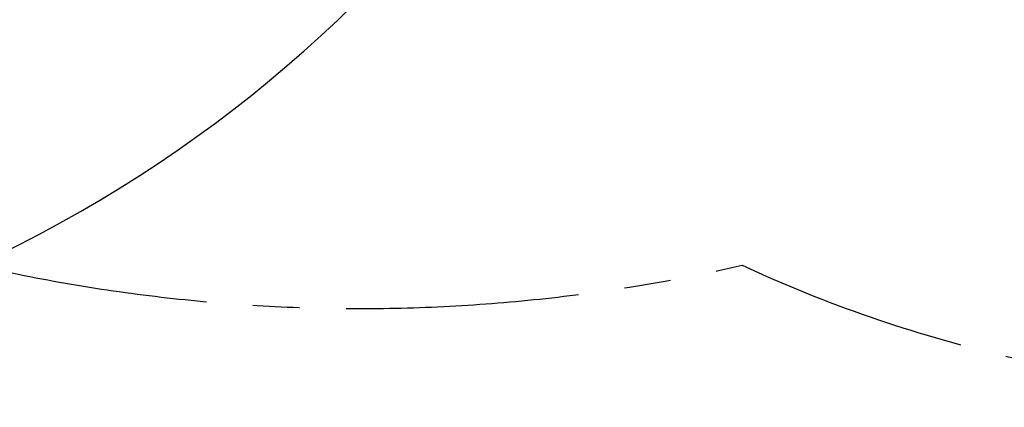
# Model space of a CAD drawing. Header units: millimetres. Extents: x 0 to 11920, y 0 to 8400.
# Tile 5 of 47: x 2539 to 3613, y 3936 to 4359. Entities that reach past the tile are written whole.
import ezdxf

# ---------------------------------------------------------------- set-up
doc = ezdxf.new("R2010")
doc.units = ezdxf.units.MM
doc.header["$LTSCALE"] = 20
doc.linetypes.add('CENTERX2', pattern=[20.32, 12.7, -2.54, 2.54, -2.54])
doc.layers.add('THICK_LINE', color=7, linetype='Continuous')
doc.styles.add('SLDTEXTSTYLE0', font='TXT', dxfattribs={"width": 0.605})
doc.dimstyles.new('SLDDIMSTYLE2', dxfattribs={"dimtxt": 70, "dimasz": 70, "dimexe": 0, "dimexo": 0.0625, "dimgap": 17.5, "dimtad": 1, "dimdec": 0, "dimrnd": 1e-09, "dimzin": 12, "dimdsep": 46, "dimtxsty": 'SLDTEXTSTYLE0', "dimsah": 1, "dimcen": 0.09, "dimadec": 0, "dimazin": 3, "dimtfac": 1, "dimtofl": 0, "dimtmove": 0, "dimatfit": 3, "dimfxl": 1, "dimfrac": 2, "dimtolj": 1, "dimtzin": 12, "dimarcsym": 0})

# ---------------------------------------------------------------- blocks, each defined once
blk = doc.blocks.new('_D_8')
at = {"layer": 'THICK_LINE'}
for p, q in [((2950.2, 6742), (5571.2, 6742)), ((5541.2, 3291), (5541.2, 6742)), ((2949.3, 3291), (5571.2, 3291))]:
    blk.add_line(p, q, dxfattribs=at)
for points in [[(5541.2, 6742), (5531.2, 6672), (5551.2, 6672)], [(5541.2, 3291), (5551.2, 3361), (5531.2, 3361)]]:
    blk.add_solid(points, dxfattribs=at)
at = {"layer": 'THICK_LINE', "insert": (5451, 4909.6), "char_height": 70, "attachment_point": 1, "rotation": 90, "style": 'SLDTEXTSTYLE0'}
blk.add_mtext('3451', dxfattribs=at)

msp = doc.modelspace()

# ---------------------------------------------------------------- linework, layer by layer
at = {"layer": 'THICK_LINE'}
for centre, radius, start, end in [((1871.6157871, 5428.1045639), 1473.7, 294.8913702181, 357.0948125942), ((2909.3382033, 5912.0024736), 2621, 212, 335)]:
    msp.add_arc(centre, radius, start, end, dxfattribs=at)
at = {"layer": 'THICK_LINE', "linetype": 'CENTERX2'}
for centre, radius, start, end in [((3947.0606194, 5428.1045639), 1473.7, 245.1086297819, 335), ((2909.3382033, 5912.0024736), 1867.9440779, 257.0866403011, 282.9133596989)]:
    msp.add_arc(centre, radius, start, end, dxfattribs=at)

# ---------------------------------------------------------------- dimensions: what is measured, and where the dimension line sits
at = {"layer": 'THICK_LINE'}
dim = msp.add_linear_dim(base=(5541.2456172, 6742.0024736), p1=(2909.3382033, 3291.0024736), p2=(2910.2307972, 6742.0024736), angle=90, dimstyle='SLDDIMSTYLE2', dxfattribs=at)
dim.commit()
dim.dimension.update_dxf_attribs({"geometry": '_D_8', "text_midpoint": (5541.2456172, 5016.5024736), "dimtype": 160})

doc.saveas('drawing.dxf')
